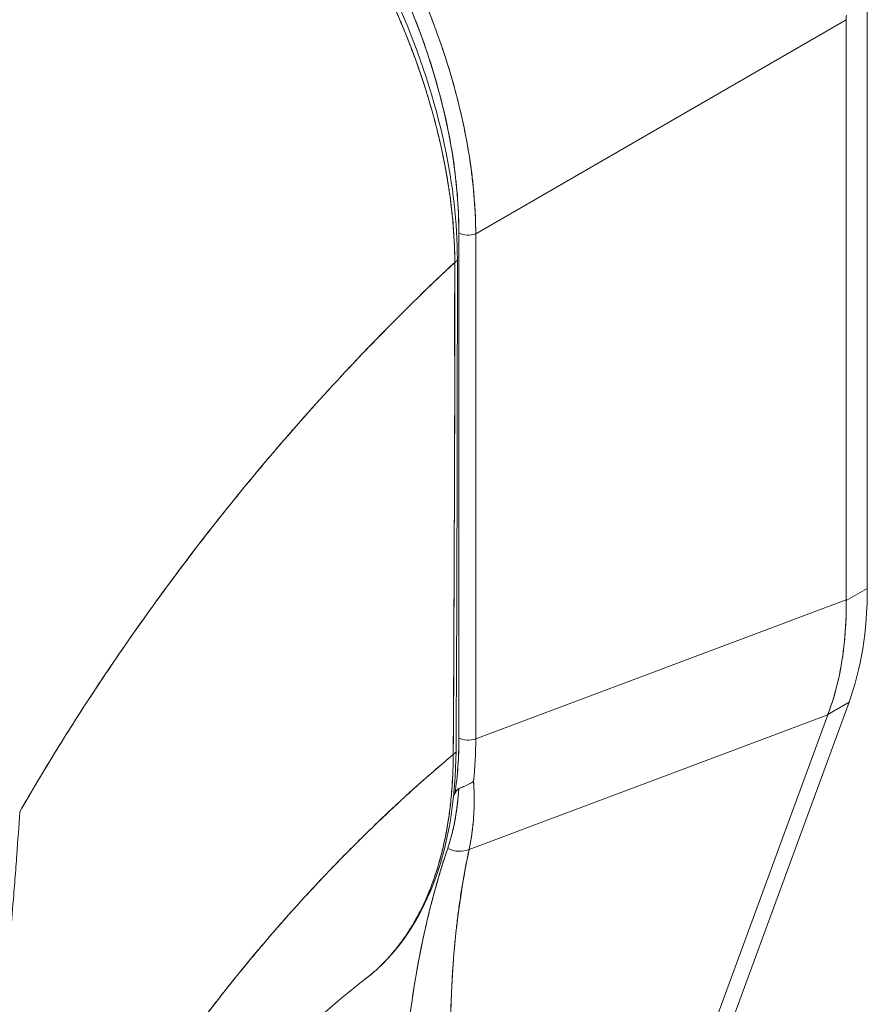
# Model space of a CAD drawing. Header units: inches. Extents: x 8 to 265, y 5 to 155.
# Tile 149 of 152: x 246.684 to 247.497, y 130.104 to 131.047. Entities that reach past the tile are written whole.
import ezdxf

# ---------------------------------------------------------------- set-up
doc = ezdxf.new("R2010")
doc.units = ezdxf.units.IN
doc.header["$LTSCALE"] = 16
doc.header["$MEASUREMENT"] = 0
doc.layers.add('Visible (ANSI)', color=7, linetype='Continuous', lineweight=5)

msp = doc.modelspace()

# ---------------------------------------------------------------- linework, layer by layer
at = {"layer": 'Visible (ANSI)'}
for p, q in [((247.49682, 131.06303), (247.49682, 130.50219)), ((247.12131, 130.84212), (247.47661, 131.04725)), ((247.47661, 131.04725), (247.12131, 130.84212)), ((247.46475, 131.0404), (247.46475, 131.0404)), ((247.47661, 130.49122), (247.47661, 131.04725)), ((247.47661, 131.04725), (247.47661, 130.49122)), ((247.45584, 131.03526), (247.45584, 131.03526)), ((247.40239, 131.0044), (247.40239, 131.0044)), ((247.4113, 131.00954), (247.4113, 131.00954)), ((247.11732, 130.90084), (247.11732, 130.90086)), ((247.10518, 130.35885), (247.10518, 130.84293)), ((247.10518, 130.84293), (247.10518, 130.35885)), ((247.12131, 130.84212), (247.12131, 130.35804)), ((247.12131, 130.35804), (247.12131, 130.84212)), ((247.12131, 130.69239), (247.12131, 130.69239)), ((247.12131, 130.65372), (247.12131, 130.65372)), ((247.10518, 130.54289), (247.10518, 130.54289)), ((247.10517, 130.5237), (247.10517, 130.5237)), ((247.49682, 130.50219), (247.47661, 130.49052)), ((247.47661, 130.49052), (247.49682, 130.50219)), ((247.12131, 130.35804), (247.47661, 130.49122)), ((247.47661, 130.49122), (247.12131, 130.35804)), ((247.47661, 130.49122), (247.47661, 130.49052)), ((247.47929, 130.39319), (247.25581, 129.78493)), ((247.45908, 130.38153), (247.47929, 130.39319)), ((247.47929, 130.39319), (247.45908, 130.38153)), ((247.10518, 130.38446), (247.10518, 130.38446)), ((247.11494, 130.25205), (247.45888, 130.38098)), ((247.45888, 130.38098), (247.11494, 130.25206)), ((247.23644, 129.77553), (247.45888, 130.38098)), ((247.45888, 130.38098), (247.23644, 129.77553)), ((247.45908, 130.38153), (247.45888, 130.38098))]:
    msp.add_line(p, q, dxfattribs=at)
msp.add_arc((247.10841, 130.61302), 0.0126, 255.11856, 255.1214, dxfattribs=at)
for centre, major_axis, ratio, start_param, end_param in [((246.78857, 131.0147), (-0.22047, 0.38187), 0.595034, 3.942074, 5.482703), ((247.53498, 131.08094), (-0.04128, -0.07149), 0.57735, 5.436524, 5.497606), ((247.05492, 130.90105), (0.14499, -0.25113), 0.57735, 1.276082, 1.276084), ((247.11409, 130.84807), (0.0126, 0), 0.57735, 3.926991, 5.323254), ((247.11409, 130.84807), (-0.0126, 0), 0.57735, 0.785399, 2.181662), ((247.09611, 130.81791), (0.00756, 0), 0.57715, 5.457893, 6.283184), ((247.09611, 130.81791), (0.00756, 0), 0.57715, 5.457893, 6.283184), ((247.10841, 130.61302), (-0.0126, 0), 0.57735, 1.311066, 1.311116), ((247.10841, 130.61302), (0.0126, 0), 0.57735, 4.452659, 4.452708), ((247.10841, 130.53073), (-0.0063, -0.01091), 0.57735, 4.298616, 4.298689), ((247.10841, 130.53073), (0.0063, 0.01091), 0.57735, 1.157023, 1.157096), ((247.10841, 130.53073), (0.0126, 0), 0.57735, 4.452659, 4.452708), ((247.18461, 130.68243), (0.22076, -0.38237), 0.57735, 0.44869, 0.785431), ((247.14603, 130.65847), (-0.24486, 0.36634), 0.606362, 3.551098, 3.888525), ((247.08845, 130.45737), (0.0448, -0.07759), 0.57735, 5.764959, 5.764969), ((247.05495, 130.43806), (0.04481, -0.07761), 0.57735, 0.129624, 0.12964), ((246.7827, 130.57518), (0.23885, -0.407), 0.532335, 0.583681, 0.735901), ((246.8877, 130.47714), (0.12266, -0.31284), 0.574041, 0.78512, 0.971626), ((247.11409, 130.36399), (0.0126, 0), 0.57735, 3.926992, 5.323254), ((247.11409, 130.36399), (-0.0126, 0), 0.57735, 0.785398, 2.181662), ((246.80668, 130.54147), (-0.22168, 0.38826), 0.575059, 3.8148, 3.929638), ((246.80668, 130.54147), (0.22168, -0.38826), 0.575067, 0.6732, 0.788038), ((247.09488, 130.3464), (0.00756, -0.00004), 0.581174, 5.407137, 6.283181), ((247.09488, 130.3464), (0.00756, -0.00004), 0.581174, 5.407137, 6.283181), ((246.72535, 130.71075), (0.28976, -0.50189), 0.57735, 0.368812, 0.376825), ((247.10375, 130.26818), (-0.02043, 0.00619), 0.824034, 1.35661, 2.375971), ((247.10375, 130.26818), (0.02043, -0.00619), 0.824035, 4.498203, 5.517564), ((247.05496, 130.18095), (0.0448, -0.0776), 0.57735, 1.437418, 1.440329), ((247.08845, 130.20028), (0.0448, -0.0776), 0.57735, 5.141767, 5.14178), ((247.05496, 130.18095), (-0.0448, 0.0776), 0.57735, 2.434331, 2.434433)]:
    msp.add_ellipse(centre, major_axis=major_axis, ratio=ratio, start_param=start_param, end_param=end_param, dxfattribs=at)
for points, knots in [([(246.80548, 131.38915), (246.80977, 131.38665), (246.81406, 131.38405), (246.81835, 131.38135), (246.82384, 131.37789), (246.82933, 131.37427), (246.8348, 131.3705), (246.84026, 131.36674), (246.8457, 131.36282), (246.85113, 131.35876), (246.85654, 131.35471), (246.86193, 131.35051), (246.86729, 131.34616), (246.87264, 131.34183), (246.87796, 131.33736), (246.88324, 131.33275), (246.88852, 131.32815), (246.89376, 131.32342), (246.89895, 131.31855), (246.90414, 131.3137), (246.90928, 131.30871), (246.91438, 131.30361), (246.91831, 131.29967), (246.92221, 131.29566), (246.92608, 131.29157), (246.92722, 131.29037), (246.92835, 131.28917), (246.92948, 131.28796), (246.93445, 131.28264), (246.93937, 131.2772), (246.94423, 131.27165), (246.94908, 131.26611), (246.95387, 131.26046), (246.95859, 131.25472), (246.96331, 131.24898), (246.96795, 131.24314), (246.97253, 131.2372), (246.9771, 131.23128), (246.9816, 131.22526), (246.98601, 131.21915), (246.99043, 131.21306), (246.99476, 131.20687), (246.99901, 131.20061), (247.00326, 131.19436), (247.00742, 131.18802), (247.0115, 131.18162), (247.01557, 131.17522), (247.01955, 131.16876), (247.02343, 131.16223), (247.0252, 131.15927), (247.02694, 131.1563), (247.02866, 131.15331), (247.03074, 131.14972), (247.03278, 131.14611), (247.0348, 131.14248), (247.03849, 131.13584), (247.04208, 131.12915), (247.04557, 131.12241), (247.04906, 131.11568), (247.05244, 131.1089), (247.05572, 131.10208), (247.05899, 131.09527), (247.06216, 131.08841), (247.06521, 131.08154), (247.06827, 131.07465), (247.07121, 131.06775), (247.07404, 131.06082), (247.07687, 131.05389), (247.07958, 131.04694), (247.08217, 131.03999), (247.08477, 131.03302), (247.08724, 131.02605), (247.08959, 131.01908), (247.09194, 131.0121), (247.09417, 131.00512), (247.09627, 130.99815), (247.09655, 130.99722), (247.09683, 130.99628), (247.09711, 130.99535), (247.0989, 130.98931), (247.1006, 130.98327), (247.1022, 130.97725), (247.10405, 130.97029), (247.10577, 130.96334), (247.10735, 130.95643), (247.10894, 130.9495), (247.1104, 130.9426), (247.11172, 130.93574), (247.11305, 130.92886), (247.11423, 130.92202), (247.11529, 130.91524), (247.11634, 130.90843), (247.11726, 130.90167), (247.11804, 130.89497), (247.11882, 130.88824), (247.11946, 130.88158), (247.11996, 130.87499), (247.12047, 130.86837), (247.12083, 130.86182), (247.12105, 130.85535), (247.1212, 130.8509), (247.12129, 130.84649), (247.12131, 130.84212)], [0, 0, 0, 0, 0.026039, 0.026039, 0.026039, 0.0594, 0.0594, 0.0594, 0.09265, 0.09265, 0.09265, 0.125794, 0.125794, 0.125794, 0.15884, 0.15884, 0.15884, 0.191791, 0.191791, 0.191791, 0.224653, 0.224653, 0.224653, 0.25, 0.25, 0.25, 0.257436, 0.257436, 0.257436, 0.290141, 0.290141, 0.290141, 0.322775, 0.322775, 0.322775, 0.35535, 0.35535, 0.35535, 0.387876, 0.387876, 0.387876, 0.420366, 0.420366, 0.420366, 0.452832, 0.452832, 0.452832, 0.485286, 0.485286, 0.485286, 0.5, 0.5, 0.5, 0.517739, 0.517739, 0.517739, 0.550193, 0.550193, 0.550193, 0.582661, 0.582661, 0.582661, 0.615153, 0.615153, 0.615153, 0.647685, 0.647685, 0.647685, 0.680266, 0.680266, 0.680266, 0.712905, 0.712905, 0.712905, 0.745617, 0.745617, 0.745617, 0.75, 0.75, 0.75, 0.778408, 0.778408, 0.778408, 0.811278, 0.811278, 0.811278, 0.844236, 0.844236, 0.844236, 0.877291, 0.877291, 0.877291, 0.910445, 0.910445, 0.910445, 0.943705, 0.943705, 0.943705, 0.977077, 0.977077, 0.977077, 1, 1, 1, 1]), ([(247.12131, 130.84212), (247.12124, 130.86376), (247.11949, 130.8862), (247.1162, 130.90913), (247.1129, 130.93206), (247.10805, 130.95548), (247.10172, 130.97903), (247.09539, 131.00259), (247.08759, 131.02629), (247.07843, 131.0498), (247.06928, 131.07331), (247.05878, 131.09664), (247.04708, 131.11947), (247.03539, 131.14231), (247.02249, 131.16464), (247.00857, 131.18619), (246.99464, 131.20774), (246.97969, 131.2285), (246.9639, 131.24818), (246.94811, 131.26786), (246.93149, 131.28647), (246.91426, 131.30373), (246.89702, 131.32099), (246.87917, 131.3369), (246.86096, 131.35122), (246.84275, 131.36554), (246.82418, 131.37827), (246.80548, 131.38915)], [0, 0, 0, 0, 0.111111, 0.111111, 0.111111, 0.222222, 0.222222, 0.222222, 0.333333, 0.333333, 0.333333, 0.444444, 0.444444, 0.444444, 0.555556, 0.555556, 0.555556, 0.666667, 0.666667, 0.666667, 0.777778, 0.777778, 0.777778, 0.888889, 0.888889, 0.888889, 1, 1, 1, 1]), ([(246.78566, 131.37125), (246.82104, 131.35088), (246.8568, 131.32326), (246.92192, 131.25948), (246.95231, 131.22295), (247.00583, 131.1445), (247.02959, 131.10157), (247.06757, 131.01474), (247.08223, 130.96976), (247.09952, 130.88908), (247.10366, 130.8522), (247.10367, 130.81791)], [0, 0, 0, 0, 0.592282, 0.592282, 1.159384, 1.159384, 1.729255, 1.729255, 2.301391, 2.301391, 2.798357, 2.798357, 2.798357, 2.798357]), ([(246.79812, 131.37477), (246.81656, 131.36408), (246.83459, 131.35187), (246.85234, 131.33803), (246.87008, 131.3242), (246.88754, 131.30874), (246.90436, 131.29198), (246.92119, 131.27522), (246.93738, 131.25717), (246.95276, 131.23806), (246.96814, 131.21895), (246.9827, 131.19878), (246.99625, 131.17784), (247.0098, 131.1569), (247.02234, 131.13519), (247.0337, 131.11298), (247.04506, 131.09078), (247.05524, 131.06808), (247.0641, 131.04521), (247.07296, 131.02234), (247.0805, 130.99929), (247.0866, 130.97634), (247.0927, 130.95339), (247.09736, 130.93054), (247.10047, 130.90825), (247.10358, 130.88597), (247.10514, 130.86425), (247.10518, 130.84293)], [0, 0, 0, 0, 0.111111, 0.111111, 0.111111, 0.222222, 0.222222, 0.222222, 0.333333, 0.333333, 0.333333, 0.444444, 0.444444, 0.444444, 0.555556, 0.555556, 0.555556, 0.666667, 0.666667, 0.666667, 0.777778, 0.777778, 0.777778, 0.888889, 0.888889, 0.888889, 1, 1, 1, 1]), ([(246.78033, 131.36971), (246.75614, 131.34689), (246.73273, 131.32381), (246.71011, 131.30057), (246.68749, 131.27732), (246.66566, 131.25393), (246.64462, 131.23047), (246.62358, 131.20701), (246.60333, 131.18349), (246.58387, 131.16001), (246.5644, 131.13652), (246.54572, 131.11306), (246.52781, 131.08971), (246.50989, 131.06636), (246.49275, 131.04312), (246.47637, 131.02006), (246.45998, 130.99699), (246.44435, 130.97411), (246.42945, 130.95146), (246.41455, 130.92881), (246.40038, 130.90641), (246.38693, 130.88429), (246.37352, 130.86225), (246.36082, 130.8405), (246.34879, 130.81909)], [0, 0, 0, 0, 0.125051, 0.125051, 0.125051, 0.250106, 0.250106, 0.250106, 0.375161, 0.375161, 0.375161, 0.500216, 0.500216, 0.500216, 0.625271, 0.625271, 0.625271, 0.750326, 0.750326, 0.750326, 0.87538, 0.87538, 0.87538, 1, 1, 1, 1]), ([(246.34879, 130.81909), (246.35758, 130.83474), (246.36673, 130.85057), (246.37626, 130.86657), (246.39527, 130.89848), (246.41576, 130.93104), (246.43782, 130.96409), (246.45987, 130.99713), (246.48348, 131.03066), (246.50871, 131.06448), (246.53395, 131.09829), (246.5608, 131.13239), (246.5893, 131.16654), (246.61781, 131.20069), (246.64798, 131.23489), (246.67981, 131.26885), (246.71165, 131.30281), (246.74516, 131.33654), (246.78033, 131.36971)], [0, 0, 0, 0, 0.09109, 0.09109, 0.09109, 0.272872, 0.272872, 0.272872, 0.454654, 0.454654, 0.454654, 0.636436, 0.636436, 0.636436, 0.818218, 0.818218, 0.818218, 1, 1, 1, 1]), ([(247.10124, 130.81471), (247.10122, 130.81903), (247.10113, 130.8234), (247.10097, 130.8278), (247.1008, 130.83267), (247.10055, 130.83759), (247.10022, 130.84254), (247.09986, 130.848), (247.0994, 130.8535), (247.09885, 130.85904), (247.09824, 130.86513), (247.09752, 130.87127), (247.09668, 130.87746), (247.09607, 130.88195), (247.0954, 130.88647), (247.09467, 130.891), (247.0943, 130.89331), (247.09391, 130.89562), (247.09351, 130.89794), (247.0922, 130.90548), (247.09073, 130.91308), (247.08909, 130.92072), (247.08729, 130.92913), (247.08529, 130.9376), (247.0831, 130.9461), (247.08093, 130.95454), (247.07856, 130.96301), (247.07601, 130.9715), (247.07575, 130.97238), (247.07548, 130.97327), (247.07521, 130.97415), (247.07207, 130.98444), (247.06866, 130.99474), (247.06499, 131.00503), (247.06091, 131.0165), (247.05649, 131.02796), (247.05177, 131.03936), (247.04992, 131.04385), (247.04801, 131.04834), (247.04606, 131.05281), (247.04248, 131.06102), (247.03874, 131.06918), (247.03485, 131.0773), (247.02865, 131.09025), (247.02207, 131.10306), (247.01514, 131.1157), (247.01216, 131.12113), (247.00911, 131.12653), (247.00601, 131.13189), (247.00256, 131.13784), (246.99903, 131.14375), (246.99543, 131.14961), (246.98938, 131.15943), (246.98313, 131.16911), (246.97669, 131.17861), (246.97091, 131.18714), (246.96497, 131.19552), (246.95891, 131.20374), (246.95841, 131.20441), (246.95791, 131.20509), (246.95741, 131.20576), (246.9524, 131.2125), (246.9473, 131.21912), (246.94211, 131.22563), (246.93697, 131.23208), (246.93174, 131.23841), (246.92644, 131.24462), (246.92165, 131.25022), (246.91681, 131.25572), (246.91191, 131.26111), (246.90867, 131.26466), (246.90542, 131.26816), (246.90214, 131.27161), (246.90091, 131.27291), (246.89967, 131.2742), (246.89844, 131.27548), (246.8943, 131.27976), (246.89014, 131.28397), (246.88594, 131.28809), (246.88209, 131.29186), (246.87822, 131.29556), (246.87433, 131.29919), (246.87075, 131.30253), (246.86715, 131.30581), (246.86353, 131.30902), (246.86019, 131.312), (246.85682, 131.31491), (246.85345, 131.31778), (246.85034, 131.32041), (246.84723, 131.32299), (246.84411, 131.32553), (246.84353, 131.326), (246.84294, 131.32647), (246.84236, 131.32694), (246.84008, 131.32878), (246.83779, 131.33059), (246.8355, 131.33238), (246.83293, 131.33438), (246.83035, 131.33635), (246.82777, 131.33829), (246.8255, 131.33999), (246.82324, 131.34166), (246.82097, 131.3433), (246.81898, 131.34474), (246.81699, 131.34617), (246.81499, 131.34757), (246.81323, 131.34881), (246.81146, 131.35003), (246.80969, 131.35124), (246.80811, 131.35232), (246.80652, 131.35339), (246.80494, 131.35444), (246.8035, 131.3554), (246.80205, 131.35635), (246.80061, 131.35729), (246.79926, 131.35817), (246.79791, 131.35903), (246.79656, 131.35989), (246.79528, 131.3607), (246.79401, 131.3615), (246.79273, 131.36229), (246.79153, 131.36304), (246.79034, 131.36377), (246.78914, 131.36449), (246.78805, 131.36516), (246.78695, 131.36582), (246.78585, 131.36648), (246.78486, 131.36707), (246.78387, 131.36765), (246.78288, 131.36823), (246.78203, 131.36873), (246.78118, 131.36922), (246.78033, 131.36971)], [0, 0, 0, 0, 0.022163, 0.022163, 0.022163, 0.046721, 0.046721, 0.046721, 0.07375, 0.07375, 0.07375, 0.103441, 0.103441, 0.103441, 0.125, 0.125, 0.125, 0.135958, 0.135958, 0.135958, 0.171628, 0.171628, 0.171628, 0.210936, 0.210936, 0.210936, 0.25, 0.25, 0.25, 0.254076, 0.254076, 0.254076, 0.301415, 0.301415, 0.301415, 0.354208, 0.354208, 0.354208, 0.375, 0.375, 0.375, 0.413119, 0.413119, 0.413119, 0.473883, 0.473883, 0.473883, 0.5, 0.5, 0.5, 0.529014, 0.529014, 0.529014, 0.577715, 0.577715, 0.577715, 0.621414, 0.621414, 0.621414, 0.625, 0.625, 0.625, 0.66093, 0.66093, 0.66093, 0.696579, 0.696579, 0.696579, 0.728771, 0.728771, 0.728771, 0.75, 0.75, 0.75, 0.757976, 0.757976, 0.757976, 0.784626, 0.784626, 0.784626, 0.80904, 0.80904, 0.80904, 0.83151, 0.83151, 0.83151, 0.852308, 0.852308, 0.852308, 0.871433, 0.871433, 0.871433, 0.875, 0.875, 0.875, 0.888962, 0.888962, 0.888962, 0.904641, 0.904641, 0.904641, 0.918368, 0.918368, 0.918368, 0.930426, 0.930426, 0.930426, 0.941092, 0.941092, 0.941092, 0.950638, 0.950638, 0.950638, 0.959335, 0.959335, 0.959335, 0.967454, 0.967454, 0.967454, 0.975136, 0.975136, 0.975136, 0.982323, 0.982323, 0.982323, 0.988932, 0.988932, 0.988932, 0.994877, 0.994877, 0.994877, 1, 1, 1, 1]), ([(246.78033, 131.36971), (246.78596, 131.36647), (246.79238, 131.36259), (246.79913, 131.35825), (246.80179, 131.35653), (246.8045, 131.35475), (246.80722, 131.35291), (246.81229, 131.3495), (246.81745, 131.34588), (246.82271, 131.34204), (246.82747, 131.33855), (246.83232, 131.33488), (246.83731, 131.33096), (246.84152, 131.32765), (246.84582, 131.32417), (246.8502, 131.32051), (246.85674, 131.31505), (246.86346, 131.30919), (246.87033, 131.30289), (246.87371, 131.2998), (246.87713, 131.2966), (246.88058, 131.29329), (246.88886, 131.28535), (246.89735, 131.27678), (246.90604, 131.26747), (246.90824, 131.26511), (246.91046, 131.2627), (246.91269, 131.26024), (246.92292, 131.24896), (246.9334, 131.23666), (246.94403, 131.22322), (246.94444, 131.2227), (246.94485, 131.22218), (246.94526, 131.22165), (246.95571, 131.20835), (246.96631, 131.19395), (246.97699, 131.17817), (246.97913, 131.175), (246.98127, 131.17179), (246.98342, 131.16851), (246.99118, 131.15666), (246.99897, 131.14407), (247.00661, 131.13085), (247.01203, 131.12147), (247.01737, 131.11178), (247.02257, 131.10183), (247.02614, 131.095), (247.02964, 131.08805), (247.03306, 131.08102), (247.04112, 131.06441), (247.04867, 131.04731), (247.05547, 131.03026), (247.05591, 131.02916), (247.05635, 131.02805), (247.05678, 131.02695), (247.06293, 131.01132), (247.06844, 130.99575), (247.07335, 130.98018), (247.0764, 130.97049), (247.07921, 130.96081), (247.08179, 130.95111), (247.08345, 130.94485), (247.08502, 130.93858), (247.08648, 130.93234), (247.09, 130.91726), (247.0929, 130.90236), (247.09512, 130.88812), (247.09569, 130.88449), (247.09621, 130.88091), (247.09669, 130.87738), (247.09805, 130.8674), (247.09907, 130.85782), (247.0998, 130.84867), (247.10076, 130.83656), (247.10121, 130.8252), (247.10124, 130.81471)], [0, 0, 0, 0, 0.065233, 0.065233, 0.065233, 0.090909, 0.090909, 0.090909, 0.138606, 0.138606, 0.138606, 0.181818, 0.181818, 0.181818, 0.218295, 0.218295, 0.218295, 0.272727, 0.272727, 0.272727, 0.299488, 0.299488, 0.299488, 0.363636, 0.363636, 0.363636, 0.379913, 0.379913, 0.379913, 0.454545, 0.454545, 0.454545, 0.457429, 0.457429, 0.457429, 0.530754, 0.530754, 0.530754, 0.545455, 0.545455, 0.545455, 0.598649, 0.598649, 0.598649, 0.636364, 0.636364, 0.636364, 0.662242, 0.662242, 0.662242, 0.723318, 0.723318, 0.723318, 0.727273, 0.727273, 0.727273, 0.783303, 0.783303, 0.783303, 0.818182, 0.818182, 0.818182, 0.840721, 0.840721, 0.840721, 0.895221, 0.895221, 0.895221, 0.909091, 0.909091, 0.909091, 0.94822, 0.94822, 0.94822, 1, 1, 1, 1]), ([(247.10124, 130.81471), (247.07981, 130.79473), (247.05908, 130.77456), (247.03904, 130.7543), (247.01593, 130.73094), (246.99375, 130.70746), (246.97249, 130.68401), (246.95124, 130.66056), (246.9309, 130.63713), (246.91148, 130.61386), (246.89205, 130.59059), (246.87353, 130.56747), (246.85589, 130.54461), (246.83825, 130.52175), (246.82149, 130.49915), (246.80557, 130.4769), (246.78965, 130.45465), (246.77458, 130.43275), (246.76031, 130.41127), (246.74604, 130.38979), (246.73258, 130.36874), (246.71987, 130.34817), (246.70716, 130.3276), (246.69521, 130.30752), (246.68397, 130.28797)], [0, 0, 0, 0, 0.110185, 0.110185, 0.110185, 0.237301, 0.237301, 0.237301, 0.364418, 0.364418, 0.364418, 0.491534, 0.491534, 0.491534, 0.618651, 0.618651, 0.618651, 0.745767, 0.745767, 0.745767, 0.872884, 0.872884, 0.872884, 1, 1, 1, 1]), ([(246.68397, 130.28797), (246.68544, 130.29052), (246.68692, 130.29309), (246.68842, 130.29567), (246.69947, 130.31471), (246.71119, 130.33424), (246.72362, 130.35422), (246.73605, 130.3742), (246.7492, 130.39463), (246.7631, 130.41545), (246.777, 130.43628), (246.79165, 130.45749), (246.80709, 130.47903), (246.82254, 130.50057), (246.83877, 130.52243), (246.85583, 130.54453), (246.87289, 130.56664), (246.89076, 130.58898), (246.90949, 130.61148), (246.92821, 130.63397), (246.94779, 130.65661), (246.96822, 130.67928), (246.98866, 130.70195), (247.00996, 130.72466), (247.03212, 130.74728), (247.05429, 130.76989), (247.07733, 130.79242), (247.10124, 130.81471)], [0, 0, 0, 0, 0.016632, 0.016632, 0.016632, 0.139553, 0.139553, 0.139553, 0.262474, 0.262474, 0.262474, 0.385395, 0.385395, 0.385395, 0.508316, 0.508316, 0.508316, 0.631237, 0.631237, 0.631237, 0.754158, 0.754158, 0.754158, 0.877079, 0.877079, 0.877079, 1, 1, 1, 1]), ([(247.10124, 130.81471), (247.10117, 130.8047), (247.10112, 130.79403), (247.1011, 130.78289), (247.10108, 130.77571), (247.10107, 130.76833), (247.10107, 130.76079), (247.10107, 130.75843), (247.10107, 130.75605), (247.10107, 130.75366), (247.10108, 130.74481), (247.10109, 130.73575), (247.1011, 130.72653), (247.10112, 130.71818), (247.10113, 130.70969), (247.10113, 130.70106), (247.10113, 130.70082), (247.10113, 130.70058), (247.10113, 130.70034), (247.10114, 130.69266), (247.10114, 130.68486), (247.10114, 130.67691), (247.10113, 130.66934), (247.10113, 130.66163), (247.10111, 130.65375), (247.1011, 130.64732), (247.10108, 130.64077), (247.10106, 130.63407), (247.10104, 130.62596), (247.10101, 130.61764), (247.10098, 130.60917), (247.10092, 130.59477), (247.10085, 130.57994), (247.10078, 130.56492), (247.10077, 130.5632), (247.10077, 130.56147), (247.10076, 130.55975), (247.10069, 130.54611), (247.10063, 130.53239), (247.10057, 130.51863), (247.10054, 130.51041), (247.1005, 130.50219), (247.10047, 130.49399), (247.10046, 130.4901), (247.10044, 130.48623), (247.10043, 130.48237), (247.10041, 130.47754), (247.1004, 130.47273), (247.10038, 130.46794), (247.10035, 130.45858), (247.10032, 130.44931), (247.10029, 130.44018), (247.10025, 130.43004), (247.10022, 130.42007), (247.10019, 130.41038), (247.10018, 130.40951), (247.10018, 130.40866), (247.10018, 130.4078), (247.10014, 130.39758), (247.10009, 130.38766), (247.10003, 130.37815), (247.09995, 130.36567), (247.09985, 130.35387), (247.0997, 130.343)], [0, 0, 0, 0, 0.086854, 0.086854, 0.086854, 0.142857, 0.142857, 0.142857, 0.160393, 0.160393, 0.160393, 0.225332, 0.225332, 0.225332, 0.284072, 0.284072, 0.284072, 0.285714, 0.285714, 0.285714, 0.337995, 0.337995, 0.337995, 0.387858, 0.387858, 0.387858, 0.428571, 0.428571, 0.428571, 0.477903, 0.477903, 0.477903, 0.561799, 0.561799, 0.561799, 0.571429, 0.571429, 0.571429, 0.647398, 0.647398, 0.647398, 0.692793, 0.692793, 0.692793, 0.714286, 0.714286, 0.714286, 0.741164, 0.741164, 0.741164, 0.793671, 0.793671, 0.793671, 0.851961, 0.851961, 0.851961, 0.857143, 0.857143, 0.857143, 0.918923, 0.918923, 0.918923, 1, 1, 1, 1]), ([(247.0997, 130.343), (247.09997, 130.3808), (247.10017, 130.41888), (247.10035, 130.45722), (247.10041, 130.47055), (247.10047, 130.48391), (247.10052, 130.49731), (247.10062, 130.52058), (247.10071, 130.54394), (247.1008, 130.5674), (247.1009, 130.59627), (247.10099, 130.62528), (247.10107, 130.65446), (247.10109, 130.66501), (247.10112, 130.67558), (247.10114, 130.68617), (247.10122, 130.72868), (247.10125, 130.77153), (247.10124, 130.81471)], [0, 0, 0, 0, 0.247318, 0.247318, 0.247318, 0.333333, 0.333333, 0.333333, 0.482783, 0.482783, 0.482783, 0.666667, 0.666667, 0.666667, 0.733158, 0.733158, 0.733158, 1, 1, 1, 1]), ([(247.47661, 130.49052), (247.47674, 130.4771), (247.47617, 130.46403), (247.4749, 130.45141), (247.47363, 130.43879), (247.47167, 130.42661), (247.46903, 130.41494), (247.46639, 130.40327), (247.46307, 130.39211), (247.45908, 130.38153)], [0, 0, 0, 0, 0.333333, 0.333333, 0.333333, 0.666667, 0.666667, 0.666667, 1, 1, 1, 1]), ([(247.47661, 130.49122), (247.47661, 130.49114), (247.47661, 130.49106), (247.47661, 130.49099), (247.47661, 130.49091), (247.47661, 130.49083), (247.47661, 130.49075), (247.47661, 130.49068), (247.47661, 130.4906), (247.47661, 130.49052)], [0, 0, 0, 0, 0.333333, 0.333333, 0.333333, 0.666667, 0.666667, 0.666667, 1, 1, 1, 1]), ([(247.45908, 130.38153), (247.45906, 130.38147), (247.45904, 130.38141), (247.45901, 130.38134), (247.45899, 130.38128), (247.45897, 130.38122), (247.45895, 130.38116), (247.45892, 130.3811), (247.4589, 130.38104), (247.45888, 130.38098)], [0, 0, 0, 0, 0.333333, 0.333333, 0.333333, 0.666667, 0.666667, 0.666667, 1, 1, 1, 1]), ([(246.70527, 129.84227), (246.71346, 129.85873), (246.72251, 129.87609), (246.73251, 129.89427), (246.74252, 129.91245), (246.75347, 129.93144), (246.76544, 129.95114), (246.77741, 129.97083), (246.79041, 129.99123), (246.80448, 130.01218), (246.81856, 130.03314), (246.83372, 130.05465), (246.85, 130.07655), (246.86628, 130.09845), (246.88369, 130.12073), (246.90224, 130.14318), (246.9208, 130.16564), (246.9405, 130.18826), (246.96134, 130.21082), (246.98218, 130.23337), (247.00415, 130.25585), (247.02723, 130.27798), (247.05031, 130.30011), (247.0745, 130.32189), (247.0997, 130.343)], [0, 0, 0, 0, 0.124948, 0.124948, 0.124948, 0.249955, 0.249955, 0.249955, 0.374963, 0.374963, 0.374963, 0.49997, 0.49997, 0.49997, 0.624978, 0.624978, 0.624978, 0.749985, 0.749985, 0.749985, 0.874993, 0.874993, 0.874993, 1, 1, 1, 1]), ([(247.0997, 130.343), (247.09243, 130.33691), (247.08524, 130.33076), (247.07814, 130.32457), (247.06549, 130.31353), (247.05312, 130.30234), (247.04103, 130.29104), (247.02894, 130.27975), (247.01714, 130.26834), (247.00564, 130.25686), (246.99414, 130.24539), (246.98293, 130.23384), (246.97202, 130.22226), (246.96111, 130.21069), (246.9505, 130.19908), (246.94019, 130.18747), (246.92988, 130.17587), (246.91987, 130.16426), (246.91017, 130.1527), (246.90046, 130.14113), (246.89106, 130.1296), (246.88196, 130.11814), (246.87286, 130.10668), (246.86406, 130.09529), (246.85556, 130.08399), (246.84706, 130.07269), (246.83886, 130.06148), (246.83095, 130.0504), (246.82304, 130.03931), (246.81542, 130.02835), (246.80809, 130.01753), (246.80076, 130.00671), (246.79372, 129.99603), (246.78695, 129.98552), (246.78019, 129.97501), (246.7737, 129.96466), (246.76749, 129.95449), (246.76127, 129.94433), (246.75533, 129.93435), (246.74965, 129.92456), (246.74397, 129.91478), (246.73854, 129.9052), (246.73337, 129.89583), (246.7282, 129.88646), (246.72328, 129.8773), (246.7186, 129.86837), (246.71392, 129.85944), (246.70948, 129.85074), (246.70527, 129.84227)], [0, 0, 0, 0, 0.036069, 0.036069, 0.036069, 0.100331, 0.100331, 0.100331, 0.164593, 0.164593, 0.164593, 0.228855, 0.228855, 0.228855, 0.293118, 0.293118, 0.293118, 0.35738, 0.35738, 0.35738, 0.421642, 0.421642, 0.421642, 0.485904, 0.485904, 0.485904, 0.550166, 0.550166, 0.550166, 0.614429, 0.614429, 0.614429, 0.678691, 0.678691, 0.678691, 0.742953, 0.742953, 0.742953, 0.807215, 0.807215, 0.807215, 0.871477, 0.871477, 0.871477, 0.93574, 0.93574, 0.93574, 1, 1, 1, 1]), ([(247.10244, 130.34636), (247.10219, 130.30187), (247.09556, 130.2604), (247.07032, 130.19001), (247.05142, 130.16008), (247.02375, 130.13458), (247.01995, 130.13137), (247.01603, 130.12834)], [0, 0, 0, 0, 0.647411, 0.647411, 1.290913, 1.290913, 1.38954, 1.38954, 1.38954, 1.38954]), ([(247.01603, 130.12834), (247.01622, 130.12848), (247.0164, 130.12862), (247.01659, 130.12877), (247.01679, 130.12893), (247.01699, 130.12909), (247.0172, 130.12925), (247.0209, 130.13217), (247.0245, 130.13527), (247.028, 130.13854), (247.0319, 130.14219), (247.03566, 130.14606), (247.03928, 130.15014), (247.04284, 130.15415), (247.04626, 130.15837), (247.04954, 130.16278), (247.0504, 130.16395), (247.05126, 130.16513), (247.0521, 130.16632), (247.05439, 130.16955), (247.05661, 130.17289), (247.05875, 130.17632), (247.06161, 130.18091), (247.06432, 130.18567), (247.0669, 130.1906), (247.06941, 130.19539), (247.07178, 130.20034), (247.07401, 130.20544), (247.07543, 130.2087), (247.0768, 130.21202), (247.07811, 130.2154), (247.07879, 130.21714), (247.07945, 130.2189), (247.08009, 130.22067), (247.08191, 130.22566), (247.0836, 130.23078), (247.08517, 130.23601), (247.08659, 130.24074), (247.0879, 130.24555), (247.08912, 130.25046), (247.09024, 130.25503), (247.09128, 130.25968), (247.09223, 130.2644), (247.09293, 130.26786), (247.09358, 130.27135), (247.09418, 130.27489), (247.0944, 130.27621), (247.09462, 130.27754), (247.09483, 130.27888), (247.09562, 130.28386), (247.09631, 130.28893), (247.0969, 130.29406), (247.09751, 130.29931), (247.09802, 130.30464), (247.09844, 130.31004), (247.09886, 130.31556), (247.09917, 130.32115), (247.09939, 130.32681), (247.09959, 130.33214), (247.09969, 130.33754), (247.0997, 130.343)], [0.5522398, 0.5522398, 0.5522398, 0.5522398, 0.553815, 0.553815, 0.553815, 0.5555556, 0.5555556, 0.5555556, 0.5873197, 0.5873197, 0.5873197, 0.6226959, 0.6226959, 0.6226959, 0.6574867, 0.6574867, 0.6574867, 0.6666667, 0.6666667, 0.6666667, 0.6915609, 0.6915609, 0.6915609, 0.7248127, 0.7248127, 0.7248127, 0.7571311, 0.7571311, 0.7571311, 0.7777778, 0.7777778, 0.7777778, 0.7883997, 0.7883997, 0.7883997, 0.8183588, 0.8183588, 0.8183588, 0.845378, 0.845378, 0.845378, 0.870503, 0.870503, 0.870503, 0.8888889, 0.8888889, 0.8888889, 0.8957748, 0.8957748, 0.8957748, 0.9214813, 0.9214813, 0.9214813, 0.9477805, 0.9477805, 0.9477805, 0.9746573, 0.9746573, 0.9746573, 1, 1, 1, 1]), ([(247.0997, 130.343), (247.09967, 130.33328), (247.09934, 130.3228), (247.09858, 130.31209), (247.09812, 130.30558), (247.0975, 130.29899), (247.09671, 130.29241), (247.09613, 130.28757), (247.09545, 130.28273), (247.09468, 130.2779), (247.09278, 130.26607), (247.09028, 130.25425), (247.08699, 130.24231), (247.08678, 130.24158), (247.08658, 130.24085), (247.08637, 130.24011), (247.08324, 130.22912), (247.07941, 130.21806), (247.07483, 130.20734), (247.07209, 130.20093), (247.06908, 130.19464), (247.06582, 130.18856), (247.06331, 130.18387), (247.06064, 130.1793), (247.05785, 130.17489), (247.05116, 130.16435), (247.04372, 130.15479), (247.03607, 130.14662), (247.03583, 130.14637), (247.03559, 130.14611), (247.03535, 130.14586), (247.029, 130.13915), (247.02255, 130.13337), (247.01603, 130.12833)], [0, 0, 0, 0, 0.0478542, 0.0478542, 0.0478542, 0.0769231, 0.0769231, 0.0769231, 0.0983166, 0.0983166, 0.0983166, 0.1506385, 0.1506385, 0.1506385, 0.1538462, 0.1538462, 0.1538462, 0.2019809, 0.2019809, 0.2019809, 0.2307692, 0.2307692, 0.2307692, 0.2529487, 0.2529487, 0.2529487, 0.3060298, 0.3060298, 0.3060298, 0.3076923, 0.3076923, 0.3076923, 0.3517648, 0.3517648, 0.3517648, 0.3517648]), ([(247.10503, 130.31048), (247.10649, 130.31106), (247.10809, 130.31166), (247.10973, 130.31231), (247.11138, 130.31295), (247.11307, 130.31363), (247.11469, 130.31448), (247.11631, 130.31532), (247.11786, 130.31633), (247.11921, 130.3174)], [0, 0, 0, 0, 0.333333, 0.333333, 0.333333, 0.666667, 0.666667, 0.666667, 1, 1, 1, 1]), ([(247.11921, 130.3174), (247.11787, 130.31632), (247.1163, 130.31531), (247.11468, 130.31447), (247.11305, 130.31363), (247.11137, 130.31294), (247.10972, 130.3123), (247.10898, 130.31201), (247.10824, 130.31173), (247.10752, 130.31145), (247.10665, 130.31112), (247.10581, 130.3108), (247.10503, 130.31048)], [0, 0, 0, 0, 0.333333, 0.333333, 0.333333, 0.666667, 0.666667, 0.666667, 0.817044, 0.817044, 0.817044, 1, 1, 1, 1]), ([(247.11921, 130.3174), (247.11936, 130.31499), (247.11949, 130.31259), (247.11959, 130.31022), (247.1198, 130.30498), (247.11986, 130.29983), (247.11977, 130.29477), (247.11976, 130.29462), (247.11976, 130.29446), (247.11976, 130.2943), (247.11966, 130.28941), (247.11942, 130.28461), (247.11904, 130.27991), (247.11884, 130.27741), (247.1186, 130.27493), (247.11832, 130.27249), (247.11806, 130.27019), (247.11776, 130.26791), (247.11743, 130.26566), (247.11675, 130.26102), (247.11591, 130.25648), (247.11494, 130.25205)], [0, 0, 0, 0, 0.10182, 0.10182, 0.10182, 0.326366, 0.326366, 0.326366, 0.333333, 0.333333, 0.333333, 0.550921, 0.550921, 0.550921, 0.666667, 0.666667, 0.666667, 0.775448, 0.775448, 0.775448, 1, 1, 1, 1]), ([(247.11494, 130.25206), (247.11639, 130.25862), (247.11752, 130.26543), (247.11832, 130.27248), (247.11913, 130.27953), (247.11961, 130.28681), (247.11976, 130.29431), (247.11991, 130.3018), (247.11972, 130.30951), (247.1192, 130.3174)], [0, 0, 0, 0, 0.3333333, 0.3333333, 0.3333333, 0.6666667, 0.6666667, 0.6666667, 0.9999952, 0.9999952, 0.9999952, 0.9999952]), ([(247.09442, 130.25305), (247.09635, 130.25881), (247.09803, 130.26479), (247.09946, 130.27097), (247.1009, 130.27716), (247.10208, 130.28355), (247.10301, 130.29014), (247.10394, 130.29673), (247.10461, 130.30351), (247.10503, 130.31048)], [0, 0, 0, 0, 0.333333, 0.333333, 0.333333, 0.666667, 0.666667, 0.666667, 1, 1, 1, 1]), ([(247.09442, 130.25305), (247.09584, 130.25729), (247.09712, 130.26164), (247.09827, 130.26609), (247.09942, 130.27056), (247.10044, 130.27514), (247.10132, 130.27983), (247.1022, 130.28453), (247.10295, 130.28934), (247.10355, 130.29424), (247.10416, 130.29917), (247.10463, 130.30419), (247.10495, 130.3093), (247.10498, 130.3097), (247.105, 130.31009), (247.10503, 130.31048)], [0, 0, 0, 0, 0.243497, 0.243497, 0.243497, 0.488085, 0.488085, 0.488085, 0.733901, 0.733901, 0.733901, 0.981098, 0.981098, 0.981098, 1, 1, 1, 1]), ([(247.10503, 130.31048), (247.10448, 130.31014), (247.10398, 130.30974), (247.10355, 130.30925), (247.10312, 130.30875), (247.10277, 130.30817), (247.10242, 130.30756), (247.10207, 130.30695), (247.10172, 130.30632), (247.10141, 130.30563)], [0, 0, 0, 0, 0.333333, 0.333333, 0.333333, 0.666667, 0.666667, 0.666667, 1, 1, 1, 1]), ([(247.10503, 130.31048), (247.10447, 130.31014), (247.10398, 130.30974), (247.10355, 130.30925), (247.10313, 130.30876), (247.10277, 130.30817), (247.10242, 130.30756), (247.10207, 130.30695), (247.10173, 130.30632), (247.10141, 130.30563)], [0, 0, 0, 0, 0.333333, 0.333333, 0.333333, 0.666667, 0.666667, 0.666667, 1, 1, 1, 1]), ([(246.66554, 130.08608), (246.66578, 130.08813), (246.66603, 130.09019), (246.66627, 130.09224), (246.6667, 130.09586), (246.66713, 130.09947), (246.66755, 130.10309), (246.66891, 130.11451), (246.67025, 130.1259), (246.67151, 130.13721), (246.67205, 130.14212), (246.67258, 130.14701), (246.6731, 130.15189), (246.67324, 130.15324), (246.67338, 130.15459), (246.67352, 130.15594), (246.67408, 130.1614), (246.67461, 130.16684), (246.67512, 130.17225), (246.67628, 130.18445), (246.67731, 130.19653), (246.67828, 130.20847), (246.6786, 130.21246), (246.67891, 130.21643), (246.67922, 130.22038), (246.67931, 130.22145), (246.67939, 130.22252), (246.67947, 130.22358), (246.68008, 130.23142), (246.68067, 130.2392), (246.68124, 130.24689), (246.68226, 130.26089), (246.68319, 130.27463), (246.68397, 130.28797)], [0, 0, 0, 0, 0.029161, 0.029161, 0.029161, 0.080621, 0.080621, 0.080621, 0.243196, 0.243196, 0.243196, 0.313778, 0.313778, 0.313778, 0.333333, 0.333333, 0.333333, 0.41251, 0.41251, 0.41251, 0.591045, 0.591045, 0.591045, 0.650584, 0.650584, 0.650584, 0.666667, 0.666667, 0.666667, 0.784923, 0.784923, 0.784923, 1, 1, 1, 1]), ([(247.04791, 129.7914), (247.04759, 129.81744), (247.0472, 129.84196), (247.04708, 129.86484), (247.04696, 129.88772), (247.04712, 129.90897), (247.04748, 129.92895), (247.04784, 129.94893), (247.0484, 129.96765), (247.04921, 129.98542), (247.05001, 130.00319), (247.05106, 130.02001), (247.05235, 130.03616), (247.05364, 130.05231), (247.05517, 130.06779), (247.05697, 130.0828), (247.05878, 130.09782), (247.06085, 130.11238), (247.06323, 130.12668), (247.06561, 130.14098), (247.06829, 130.15501), (247.07132, 130.16895), (247.07435, 130.1829), (247.07772, 130.19676), (247.08155, 130.21071), (247.08538, 130.22466), (247.08966, 130.2387), (247.09442, 130.25305)], [0, 0, 0, 0, 0.111111, 0.111111, 0.111111, 0.222222, 0.222222, 0.222222, 0.333333, 0.333333, 0.333333, 0.444444, 0.444444, 0.444444, 0.555556, 0.555556, 0.555556, 0.666667, 0.666667, 0.666667, 0.777778, 0.777778, 0.777778, 0.888889, 0.888889, 0.888889, 1, 1, 1, 1]), ([(247.04791, 129.7914), (247.04776, 129.80021), (247.04763, 129.80893), (247.04751, 129.81756), (247.04739, 129.82589), (247.0473, 129.83414), (247.04723, 129.84231), (247.04716, 129.85024), (247.04711, 129.85809), (247.04709, 129.86586), (247.04706, 129.87342), (247.04706, 129.8809), (247.04708, 129.88832), (247.0471, 129.89554), (247.04715, 129.9027), (247.04722, 129.9098), (247.04726, 129.9141), (247.04731, 129.91839), (247.04738, 129.92266), (247.04741, 129.92524), (247.04746, 129.92781), (247.0475, 129.93038), (247.04762, 129.93703), (247.04777, 129.94362), (247.04794, 129.95017), (247.04811, 129.95657), (247.04831, 129.96292), (247.04854, 129.96923), (247.04877, 129.97541), (247.04902, 129.98155), (247.04931, 129.98765), (247.04959, 129.99363), (247.0499, 129.99958), (247.05024, 130.00548), (247.05058, 130.0113), (247.05095, 130.01707), (247.05135, 130.02281), (247.05174, 130.02847), (247.05217, 130.03409), (247.05263, 130.03967), (247.05268, 130.04021), (247.05272, 130.04075), (247.05277, 130.04129), (247.05318, 130.04627), (247.05363, 130.05122), (247.0541, 130.05614), (247.05462, 130.06154), (247.05517, 130.06691), (247.05576, 130.07225), (247.05635, 130.07755), (247.05697, 130.08282), (247.05763, 130.08807), (247.05828, 130.09328), (247.05897, 130.09846), (247.0597, 130.10362), (247.06042, 130.10876), (247.06118, 130.11388), (247.06199, 130.11897), (247.06279, 130.12405), (247.06362, 130.1291), (247.0645, 130.13414), (247.06538, 130.13917), (247.0663, 130.14418), (247.06726, 130.14917), (247.06735, 130.14964), (247.06744, 130.15012), (247.06754, 130.15059), (247.06841, 130.15511), (247.06932, 130.15961), (247.07027, 130.1641), (247.07132, 130.16907), (247.07241, 130.17402), (247.07354, 130.17896), (247.07468, 130.18392), (247.07586, 130.18886), (247.07709, 130.19377), (247.07833, 130.19873), (247.07961, 130.20366), (247.08094, 130.20857), (247.08228, 130.21353), (247.08367, 130.21846), (247.0851, 130.22337), (247.08655, 130.22834), (247.08805, 130.23328), (247.08959, 130.23819), (247.09116, 130.24318), (247.09277, 130.24813), (247.09442, 130.25305)], [0, 0, 0, 0, 0.047674, 0.047674, 0.047674, 0.093754, 0.093754, 0.093754, 0.138483, 0.138483, 0.138483, 0.181962, 0.181962, 0.181962, 0.224293, 0.224293, 0.224293, 0.25, 0.25, 0.25, 0.265575, 0.265575, 0.265575, 0.305906, 0.305906, 0.305906, 0.345378, 0.345378, 0.345378, 0.384081, 0.384081, 0.384081, 0.422102, 0.422102, 0.422102, 0.459526, 0.459526, 0.459526, 0.496435, 0.496435, 0.496435, 0.5, 0.5, 0.5, 0.53291, 0.53291, 0.53291, 0.569025, 0.569025, 0.569025, 0.604849, 0.604849, 0.604849, 0.640453, 0.640453, 0.640453, 0.675905, 0.675905, 0.675905, 0.711275, 0.711275, 0.711275, 0.746632, 0.746632, 0.746632, 0.75, 0.75, 0.75, 0.782043, 0.782043, 0.782043, 0.817582, 0.817582, 0.817582, 0.853329, 0.853329, 0.853329, 0.889364, 0.889364, 0.889364, 0.925766, 0.925766, 0.925766, 0.962618, 0.962618, 0.962618, 1, 1, 1, 1]), ([(247.10602, 129.78931), (247.10418, 129.83452), (247.10266, 129.87792), (247.10105, 129.91927), (247.09945, 129.96062), (247.09774, 129.99992), (247.0972, 130.03791), (247.09665, 130.07589), (247.09726, 130.11255), (247.10009, 130.14821), (247.10293, 130.18387), (247.108, 130.21852), (247.11494, 130.25205)], [0, 0, 0, 0, 0.25, 0.25, 0.25, 0.5, 0.5, 0.5, 0.75, 0.75, 0.75, 1, 1, 1, 1]), ([(247.11494, 130.25205), (247.11388, 130.2471), (247.11287, 130.24217), (247.11192, 130.23727), (247.11097, 130.23234), (247.11007, 130.22742), (247.10923, 130.22254), (247.10838, 130.21761), (247.10759, 130.21271), (247.10685, 130.20784), (247.1061, 130.20291), (247.1054, 130.19801), (247.10476, 130.19314), (247.10411, 130.18821), (247.10351, 130.1833), (247.10295, 130.17842), (247.10239, 130.17347), (247.10188, 130.16855), (247.10142, 130.16365), (247.10095, 130.15868), (247.10052, 130.15373), (247.10014, 130.1488), (247.09975, 130.14379), (247.0994, 130.1388), (247.0991, 130.13384), (247.09879, 130.12878), (247.09852, 130.12374), (247.09829, 130.11872), (247.09805, 130.1136), (247.09785, 130.1085), (247.09769, 130.10342), (247.09752, 130.09822), (247.09739, 130.09304), (247.09729, 130.08788), (247.09719, 130.08259), (247.09712, 130.07732), (247.09708, 130.07207), (247.09704, 130.06668), (247.09703, 130.0613), (247.09705, 130.05594), (247.09706, 130.05042), (247.09711, 130.04492), (247.09717, 130.03943), (247.09724, 130.03378), (247.09734, 130.02814), (247.09745, 130.02251), (247.09751, 130.01982), (247.09757, 130.01713), (247.09763, 130.01444), (247.0977, 130.01133), (247.09778, 130.00822), (247.09787, 130.00512), (247.09803, 129.99913), (247.09821, 129.99315), (247.09841, 129.98718), (247.09861, 129.981), (247.09883, 129.97482), (247.09906, 129.96865), (247.09929, 129.96225), (247.09954, 129.95585), (247.0998, 129.94946), (247.10007, 129.94281), (247.10034, 129.93617), (247.10062, 129.92952), (247.10092, 129.9226), (247.10121, 129.91569), (247.10151, 129.90877), (247.10182, 129.90155), (247.10213, 129.89433), (247.10243, 129.88711), (247.10275, 129.87956), (247.10306, 129.87201), (247.10337, 129.86445), (247.10369, 129.85653), (247.104, 129.84861), (247.1043, 129.84068), (247.10462, 129.83237), (247.10492, 129.82404), (247.1052, 129.8157), (247.10549, 129.80692), (247.10576, 129.79812), (247.10602, 129.78931)], [0, 0, 0, 0, 0.029086, 0.029086, 0.029086, 0.058387, 0.058387, 0.058387, 0.087935, 0.087935, 0.087935, 0.117777, 0.117777, 0.117777, 0.147957, 0.147957, 0.147957, 0.178529, 0.178529, 0.178529, 0.20955, 0.20955, 0.20955, 0.24108, 0.24108, 0.24108, 0.273185, 0.273185, 0.273185, 0.305936, 0.305936, 0.305936, 0.339407, 0.339407, 0.339407, 0.37368, 0.37368, 0.37368, 0.408841, 0.408841, 0.408841, 0.44498, 0.44498, 0.44498, 0.482193, 0.482193, 0.482193, 0.5, 0.5, 0.5, 0.520588, 0.520588, 0.520588, 0.560289, 0.560289, 0.560289, 0.60142, 0.60142, 0.60142, 0.644109, 0.644109, 0.644109, 0.688496, 0.688496, 0.688496, 0.734731, 0.734731, 0.734731, 0.782977, 0.782977, 0.782977, 0.833414, 0.833414, 0.833414, 0.886232, 0.886232, 0.886232, 0.941632, 0.941632, 0.941632, 1, 1, 1, 1]), ([(247.01603, 130.12834), (246.99231, 130.10998), (246.96665, 130.08786), (246.9145, 130.03778), (246.88742, 130.00901), (246.83348, 129.94579), (246.80627, 129.91027), (246.769, 129.85632), (246.75674, 129.83751), (246.74541, 129.81905)], [0, 0, 0, 0, 0.447539, 0.447539, 0.919394, 0.919394, 1.440618, 1.440618, 1.71722, 1.71722, 1.71722, 1.71722])]:
    msp.add_open_spline(points, degree=3, knots=knots, dxfattribs=at)
for points in [[(247.10367, 130.81791), (247.10372, 130.66046), (247.10335, 130.50326), (247.10244, 130.34636)], [(247.09905, 130.31946), (247.09904, 130.31929), (247.09902, 130.31912), (247.09901, 130.31895)], [(247.09902, 130.31918), (247.09903, 130.31927), (247.09904, 130.31937), (247.09904, 130.31946)], [(247.10141, 130.30563), (247.10097, 130.30473), (247.10053, 130.30383), (247.10009, 130.30293)]]:
    msp.add_open_spline(points, degree=3, dxfattribs=at)

doc.saveas('drawing.dxf')
